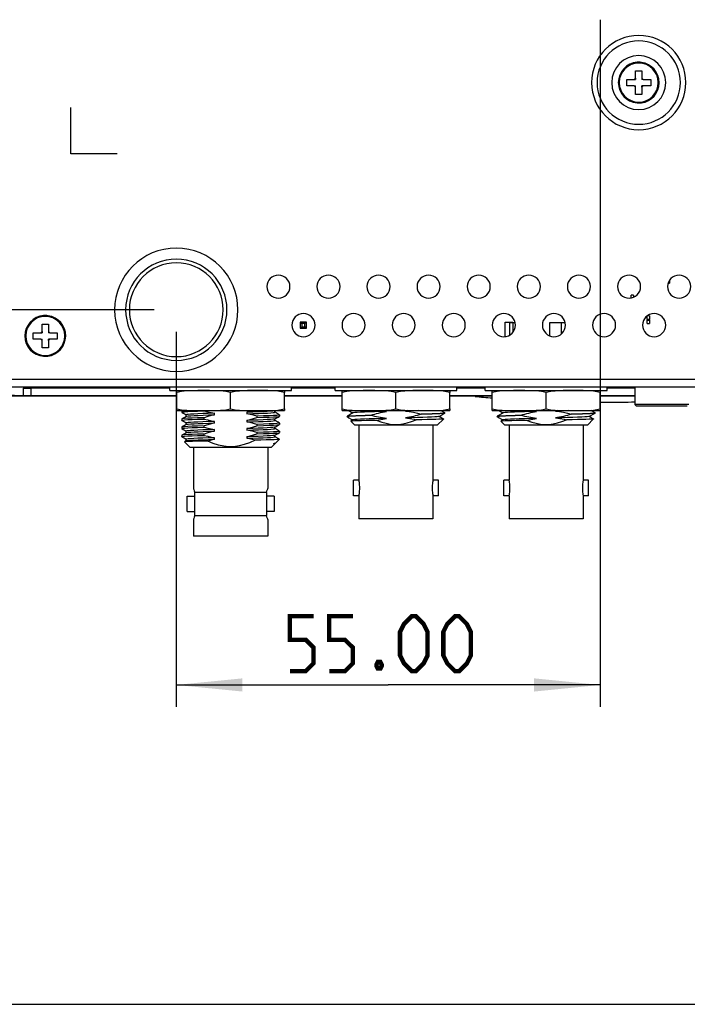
# Model space of a CAD drawing. Extents: x 0 to 420, y 0 to 297.
# Tile 3 of 42: x 75 to 105, y 0 to 45. Entities that reach past the tile are written whole.
import ezdxf

# ---------------------------------------------------------------- set-up
doc = ezdxf.new("R2010")
doc.units = 0
doc.header["$LTSCALE"] = 23.1
doc.layers.get('0').update_dxf_attribs({"linetype": 'CONTINUOUS'})
doc.layers.add('02___PRT_ALL_AXES', color=7, linetype='CONTINUOUS')
doc.layers.add('03___PRT_ALL_CURVES', color=7, linetype='CONTINUOUS')
doc.dimstyles.get("Standard").update_dxf_attribs({"dimtxt": 2.5, "dimasz": 2.5, "dimexe": 1.25, "dimexo": 0.625, "dimtad": 1, "dimcen": 2.5, "dimazin": 3, "dimtfac": 1, "dimtmove": 0, "dimatfit": 3})

# ---------------------------------------------------------------- blocks, each defined once
blk = doc.blocks.new('_FILLED')
at = {"color": 0, "linetype": 'BYBLOCK'}
blk.add_solid([(0, 0), (-1, 0.1), (-1, -0.1)], dxfattribs=at)
blk = doc.blocks.new('*D7')
at = {"color": 2, "linetype": 'CONTINUOUS'}
for p, q in [((80.94, 70.77), (54.68, 70.77)), ((55.68, 70.77), (55.68, 51.17)), ((55.68, 31.57), (55.68, 51.17)), ((80.94, 31.57), (54.68, 31.57))]:
    blk.add_line(p, q, dxfattribs=at)
at = {"color": 2, "linetype": 'CONTINUOUS', "xscale": 3, "yscale": 3, "zscale": 3}
for p, rotation in [((55.68, 70.77), 90), ((55.68, 31.57), 270)]:
    blk.add_blockref('_FILLED', p, dxfattribs=dict(at, rotation=rotation))
blk = doc.blocks.new('*D8')
at = {"color": 2, "linetype": 'CONTINUOUS'}
for p, q in [((101.19, 44.745), (101.19, 13.516)), ((81.94, 30.57), (81.94, 13.516)), ((81.94, 14.516), (91.565, 14.516)), ((101.19, 14.516), (91.565, 14.516))]:
    blk.add_line(p, q, dxfattribs=at)
at = {"color": 2, "linetype": 'CONTINUOUS', "xscale": 3, "yscale": 3, "zscale": 3, "rotation": 180}
blk.add_blockref('_FILLED', (81.94, 14.516), dxfattribs=at)
at = {"color": 2, "linetype": 'CONTINUOUS', "xscale": 3, "yscale": 3, "zscale": 3}
blk.add_blockref('_FILLED', (101.19, 14.516), dxfattribs=at)
blk = doc.blocks.new('*D9')
at = {"color": 2, "linetype": 'CONTINUOUS'}
for p, q in [((63.933, 38.657), (63.933, 56.373)), ((100.19, 45.745), (62.933, 45.745)), ((63.933, 45.745), (63.933, 38.657)), ((63.933, 31.57), (63.933, 38.657)), ((80.94, 31.57), (62.933, 31.57))]:
    blk.add_line(p, q, dxfattribs=at)
at = {"color": 2, "linetype": 'CONTINUOUS', "xscale": 3, "yscale": 3, "zscale": 3}
for p, rotation in [((63.933, 45.745), 90), ((63.933, 31.57), 270)]:
    blk.add_blockref('_FILLED', p, dxfattribs=dict(at, rotation=rotation))
blk = doc.blocks.new('*D10')
at = {"color": 2, "linetype": 'CONTINUOUS'}
for p, q in [((138.782, 50.645), (138.782, 54.645)), ((138.782, 54.645), (138.782, 48.195)), ((102.19, 50.645), (139.782, 50.645)), ((138.782, 36.6), (138.782, 48.195)), ((102.19, 45.745), (139.782, 45.745)), ((138.782, 45.745), (138.782, 36.6))]:
    blk.add_line(p, q, dxfattribs=at)
at = {"color": 2, "linetype": 'CONTINUOUS', "xscale": 3, "yscale": 3, "zscale": 3}
for p, rotation in [((138.782, 50.645), 270), ((138.782, 45.745), 90)]:
    blk.add_blockref('_FILLED', p, dxfattribs=dict(at, rotation=rotation))

msp = doc.modelspace()

# ---------------------------------------------------------------- linework, layer by layer
at = {"color": 7, "linetype": 'CONTINUOUS'}
for p, q in [((102.8, 42.437), (102.94, 42.437)), ((102.8, 42.101), (102.8, 42.437)), ((102.8, 42.101), (102.8, 42.035)), ((102.94, 42.437), (103.08, 42.437)), ((103.08, 42.437), (103.08, 42.101)), ((103.08, 42.101), (103.08, 42.035)), ((102.397, 42.035), (102.733, 42.035)), ((102.397, 41.755), (102.397, 42.035)), ((102.733, 41.755), (102.397, 41.755)), ((102.733, 42.035), (102.8, 42.035)), ((102.733, 41.755), (102.8, 41.755)), ((102.8, 41.688), (102.8, 41.755)), ((102.8, 41.352), (102.8, 41.688)), ((103.147, 42.035), (103.08, 42.035)), ((103.08, 41.688), (103.08, 41.755)), ((103.147, 41.755), (103.08, 41.755)), ((103.08, 41.688), (103.08, 41.352)), ((103.147, 42.035), (103.482, 42.035)), ((103.482, 41.755), (103.147, 41.755)), ((103.482, 42.035), (103.482, 41.755)), ((102.94, 41.352), (102.8, 41.352)), ((103.08, 41.352), (102.94, 41.352)), ((104.277, 32.777), (104.334, 32.777)), ((104.334, 32.882), (104.334, 32.777)), ((102.707, 32.235), (102.602, 32.235)), ((75.85, 30.922), (75.99, 30.922)), ((75.85, 30.586), (75.85, 30.922)), ((75.99, 30.922), (76.13, 30.922)), ((76.13, 30.922), (76.13, 30.586)), ((87.569, 31.01), (87.569, 30.73)), ((87.849, 31.01), (87.569, 31.01)), ((87.569, 31.01), (87.639, 30.94)), ((87.779, 30.94), (87.639, 30.94)), ((87.639, 30.94), (87.639, 30.8)), ((87.849, 31.01), (87.779, 30.94)), ((87.779, 30.8), (87.779, 30.94)), ((87.849, 30.73), (87.849, 31.01)), ((97.079, 30.992), (97.318, 30.992)), ((97.079, 30.416), (97.079, 30.992)), ((98.908, 30.992), (99.426, 30.992)), ((98.908, 30.385), (98.908, 30.992)), ((99.426, 30.992), (99.593, 30.992)), ((99.426, 30.477), (99.426, 30.992)), ((103.319, 31.132), (103.319, 31.097)), ((103.424, 31.132), (103.319, 31.132)), ((103.319, 31.097), (103.424, 31.097)), ((103.319, 30.94), (103.424, 30.94)), ((103.424, 31.29), (103.336, 31.29)), ((103.424, 31.097), (103.424, 31.132)), ((75.447, 30.52), (75.783, 30.52)), ((75.447, 30.24), (75.447, 30.52)), ((75.783, 30.52), (75.85, 30.52)), ((75.85, 30.586), (75.85, 30.52)), ((76.13, 30.586), (76.13, 30.52)), ((76.197, 30.52), (76.13, 30.52)), ((76.197, 30.52), (76.532, 30.52)), ((76.532, 30.52), (76.532, 30.24)), ((87.569, 30.73), (87.639, 30.8)), ((87.569, 30.73), (87.849, 30.73)), ((87.639, 30.8), (87.779, 30.8)), ((87.849, 30.73), (87.779, 30.8)), ((75.783, 30.24), (75.447, 30.24)), ((75.783, 30.24), (75.85, 30.24)), ((75.85, 30.173), (75.85, 30.24)), ((75.85, 29.837), (75.85, 30.173)), ((76.13, 30.173), (76.13, 30.24)), ((76.197, 30.24), (76.13, 30.24)), ((76.13, 30.173), (76.13, 29.837)), ((76.532, 30.24), (76.197, 30.24)), ((75.99, 29.837), (75.85, 29.837)), ((76.13, 29.837), (75.99, 29.837)), ((73.799, 28.42), (128.58, 28.42)), ((73.799, 28.07), (128.58, 28.07)), ((74.983, 28), (75.095, 28)), ((74.983, 28), (74.983, 27.654)), ((75.022, 28), (75.022, 28.07)), ((75.095, 28), (75.332, 28)), ((75.196, 28), (75.196, 28.07)), ((77.705, 28), (75.332, 28)), ((75.332, 28), (75.332, 27.653)), ((78.055, 28), (77.705, 28)), ((78.107, 28), (78.055, 28)), ((78.282, 28), (78.107, 28)), ((79.035, 28), (78.282, 28)), ((79.384, 28), (79.035, 28)), ((79.7, 28), (79.384, 28)), ((80.05, 28), (79.7, 28)), ((81.03, 28), (80.05, 28)), ((81.379, 28), (81.03, 28)), ((81.642, 28), (81.379, 28)), ((81.957, 27.808), (81.957, 27.895)), ((81.957, 27.071), (81.957, 27.808)), ((84.407, 27.071), (84.407, 27.808)), ((86.857, 27.895), (86.857, 27.808)), ((86.857, 27.071), (86.857, 27.808)), ((89.465, 27.808), (89.465, 27.895)), ((89.465, 27.071), (89.465, 27.808)), ((91.915, 27.071), (91.915, 27.808)), ((94.365, 27.895), (94.365, 27.808)), ((94.365, 27.071), (94.365, 27.808)), ((96.286, 27.808), (96.286, 27.895)), ((96.286, 27.071), (96.286, 27.808)), ((98.736, 27.071), (98.736, 27.808)), ((101.186, 27.895), (101.186, 27.808)), ((101.186, 27.071), (101.186, 27.808)), ((74.983, 27.654), (73.692, 27.705)), ((75.004, 27.65), (81.957, 27.65)), ((81.957, 27.653), (75.332, 27.653)), ((86.857, 27.65), (89.465, 27.65)), ((94.365, 27.65), (96.286, 27.65)), ((101.186, 27.65), (102.765, 27.65)), ((81.957, 26.985), (81.957, 27.071)), ((81.957, 26.985), (82.187, 26.985)), ((82.179, 26.985), (82.187, 26.985)), ((82.187, 26.979), (82.185, 26.976)), ((82.185, 26.976), (82.185, 26.916)), ((82.187, 26.913), (82.185, 26.916)), ((82.185, 26.916), (82.186, 26.916)), ((82.187, 26.985), (82.307, 26.985)), ((82.187, 26.985), (82.307, 26.985)), ((82.197, 26.985), (82.187, 26.979)), ((82.21, 26.985), (82.187, 26.979)), ((82.307, 26.985), (83.182, 26.985)), ((83.182, 26.985), (85.632, 26.985)), ((83.21, 26.975), (83.21, 26.985)), ((83.667, 26.796), (83.667, 26.866)), ((85.148, 26.91), (85.148, 26.84)), ((85.632, 26.985), (86.418, 26.985)), ((86.418, 26.985), (86.421, 26.985)), ((86.418, 26.985), (86.421, 26.985)), ((86.418, 26.978), (86.421, 26.979)), ((86.421, 26.985), (86.507, 26.985)), ((86.421, 26.979), (86.43, 26.985)), ((86.421, 26.911), (86.421, 26.978)), ((86.507, 26.985), (86.857, 26.985)), ((86.857, 27.071), (86.857, 26.985)), ((89.465, 26.985), (89.465, 27.071)), ((89.465, 26.985), (89.815, 26.985)), ((89.815, 26.985), (90.69, 26.985)), ((89.961, 26.88), (89.957, 26.878)), ((90.69, 26.985), (93.14, 26.985)), ((92.439, 26.985), (92.347, 26.968)), ((93.14, 26.985), (94.015, 26.985)), ((94.002, 26.962), (93.962, 26.985)), ((94.015, 26.985), (94.365, 26.985)), ((94.113, 26.875), (94.132, 26.881)), ((94.132, 26.881), (94.135, 26.882)), ((94.135, 26.882), (94.137, 26.882)), ((94.137, 26.882), (94.136, 26.884)), ((94.137, 26.873), (94.136, 26.871)), ((94.365, 27.071), (94.365, 26.985)), ((96.286, 26.985), (96.286, 27.071)), ((96.286, 26.985), (96.636, 26.985)), ((96.636, 26.985), (97.511, 26.985)), ((96.782, 26.88), (96.779, 26.878)), ((97.511, 26.985), (99.961, 26.985)), ((99.257, 26.985), (99.165, 26.968)), ((99.961, 26.985), (100.836, 26.985)), ((100.823, 26.962), (100.784, 26.985)), ((100.836, 26.985), (101.186, 26.985)), ((100.934, 26.875), (100.954, 26.881)), ((100.954, 26.881), (100.956, 26.882)), ((100.956, 26.882), (100.959, 26.882)), ((100.959, 26.882), (100.957, 26.884)), ((100.959, 26.873), (100.957, 26.871)), ((101.186, 27.071), (101.186, 26.985)), ((102.765, 27.265), (102.835, 27.195)), ((103.307, 27.195), (102.835, 27.195)), ((102.835, 27.195), (102.835, 27.195)), ((104.672, 27.195), (103.307, 27.195)), ((105.145, 27.195), (104.672, 27.195)), ((105.145, 27.195), (105.145, 27.195)), ((82.187, 26.608), (82.185, 26.605)), ((82.185, 26.605), (82.185, 26.545)), ((82.187, 26.542), (82.185, 26.545)), ((82.185, 26.545), (82.186, 26.545)), ((82.394, 26.729), (82.394, 26.795)), ((82.394, 26.725), (82.394, 26.729)), ((82.396, 26.729), (82.394, 26.727)), ((82.394, 26.358), (82.394, 26.424)), ((83.21, 26.604), (83.21, 26.664)), ((83.667, 26.425), (83.667, 26.495)), ((85.148, 26.539), (85.148, 26.469)), ((85.604, 26.731), (85.604, 26.671)), ((86.418, 26.607), (86.421, 26.608)), ((86.421, 26.54), (86.421, 26.607)), ((86.627, 26.793), (86.63, 26.79)), ((86.627, 26.727), (86.63, 26.73)), ((86.627, 26.422), (86.63, 26.419)), ((86.63, 26.79), (86.628, 26.79)), ((86.63, 26.419), (86.628, 26.419)), ((86.63, 26.79), (86.63, 26.73)), ((86.63, 26.419), (86.63, 26.359)), ((89.692, 26.724), (89.693, 26.724)), ((89.694, 26.716), (89.692, 26.714)), ((89.692, 26.714), (89.694, 26.712)), ((89.693, 26.724), (89.694, 26.726)), ((89.696, 26.716), (89.694, 26.716)), ((89.862, 26.505), (89.861, 26.504)), ((90.042, 26.323), (89.861, 26.504)), ((90.042, 26.323), (89.861, 26.504)), ((89.961, 26.562), (89.957, 26.56)), ((90.774, 26.776), (90.774, 26.766)), ((93.055, 26.83), (93.055, 26.821)), ((93.787, 26.323), (94.069, 26.604)), ((93.787, 26.323), (94.069, 26.604)), ((93.869, 26.717), (93.872, 26.719)), ((94.068, 26.606), (94.069, 26.604)), ((94.069, 26.604), (94.068, 26.604)), ((96.514, 26.724), (96.516, 26.726)), ((96.514, 26.714), (96.516, 26.712)), ((96.517, 26.717), (96.515, 26.716)), ((96.683, 26.505), (96.683, 26.504)), ((96.864, 26.323), (96.683, 26.504)), ((96.782, 26.562), (96.779, 26.56)), ((97.592, 26.776), (97.592, 26.766)), ((99.874, 26.83), (99.874, 26.821)), ((100.609, 26.323), (100.89, 26.605)), ((100.69, 26.717), (100.694, 26.719)), ((100.89, 26.606), (100.89, 26.605)), ((100.89, 26.605), (100.89, 26.604)), ((100.89, 26.604), (100.89, 26.604)), ((82.187, 26.237), (82.185, 26.234)), ((82.185, 26.234), (82.185, 26.174)), ((82.187, 26.171), (82.185, 26.174)), ((82.185, 26.174), (82.186, 26.174)), ((82.394, 26.354), (82.394, 26.358)), ((82.396, 26.358), (82.394, 26.356)), ((82.394, 25.987), (82.394, 26.053)), ((82.394, 25.983), (82.394, 25.987)), ((82.396, 25.987), (82.394, 25.985)), ((83.21, 26.233), (83.21, 26.293)), ((83.667, 26.054), (83.667, 26.124)), ((85.148, 26.168), (85.148, 26.098)), ((85.604, 26.36), (85.604, 26.3)), ((85.604, 25.989), (85.604, 25.929)), ((86.418, 26.236), (86.421, 26.237)), ((86.421, 26.169), (86.421, 26.236)), ((86.627, 26.356), (86.63, 26.359)), ((86.627, 26.051), (86.63, 26.048)), ((86.627, 25.985), (86.63, 25.988)), ((86.63, 26.048), (86.628, 26.048)), ((86.63, 26.048), (86.63, 25.988)), ((90.227, 26.323), (90.042, 26.323)), ((90.235, 26.323), (90.227, 26.323)), ((91.39, 26.323), (90.235, 26.323)), ((92.44, 26.323), (91.39, 26.323)), ((93.595, 26.323), (92.44, 26.323)), ((93.602, 26.323), (93.595, 26.323)), ((93.787, 26.323), (93.602, 26.323)), ((97.047, 26.323), (96.864, 26.323)), ((96.864, 26.323), (96.864, 26.323)), ((97.056, 26.323), (97.047, 26.323)), ((97.266, 26.323), (97.056, 26.323)), ((98.211, 26.323), (97.266, 26.323)), ((98.561, 26.323), (98.211, 26.323)), ((99.261, 26.323), (98.561, 26.323)), ((100.206, 26.323), (99.261, 26.323)), ((100.416, 26.323), (100.206, 26.323)), ((100.422, 26.323), (100.416, 26.323)), ((100.609, 26.323), (100.422, 26.323)), ((100.609, 26.323), (100.609, 26.323)), ((82.187, 25.866), (82.185, 25.863)), ((82.185, 25.863), (82.185, 25.803)), ((82.187, 25.8), (82.185, 25.803)), ((82.185, 25.803), (82.186, 25.803)), ((82.311, 25.566), (82.31, 25.564)), ((82.57, 25.305), (82.31, 25.564)), ((82.57, 25.305), (82.31, 25.564)), ((82.394, 25.616), (82.394, 25.682)), ((82.394, 25.612), (82.394, 25.616)), ((82.396, 25.616), (82.394, 25.614)), ((83.21, 25.862), (83.21, 25.922)), ((83.667, 25.683), (83.667, 25.753)), ((85.148, 25.797), (85.148, 25.727)), ((86.418, 25.865), (86.421, 25.866)), ((86.421, 25.798), (86.421, 25.865)), ((86.421, 25.495), (86.449, 25.511)), ((86.448, 25.511), (86.459, 25.518)), ((86.459, 25.518), (86.622, 25.682)), ((86.459, 25.519), (86.622, 25.682)), ((86.621, 25.684), (86.622, 25.682)), ((86.622, 25.682), (86.622, 25.682)), ((86.622, 25.682), (86.622, 25.682)), ((82.719, 25.305), (82.57, 25.305)), ((86.096, 25.305), (82.719, 25.305)), ((82.719, 25.305), (82.719, 23.443)), ((82.719, 25.305), (82.719, 23.443)), ((86.245, 25.305), (86.096, 25.305)), ((86.096, 25.305), (86.096, 23.443)), ((86.096, 25.305), (86.096, 23.443)), ((86.245, 25.305), (86.421, 25.481)), ((86.245, 25.305), (86.421, 25.481)), ((86.421, 25.481), (86.413, 25.481)), ((86.418, 25.494), (86.421, 25.495)), ((86.421, 25.481), (86.421, 25.494)), ((82.719, 23.443), (82.723, 23.432)), ((86.092, 23.432), (86.096, 23.443)), ((86.096, 23.443), (86.096, 23.443)), ((82.433, 23.093), (82.783, 23.093)), ((82.433, 23.093), (82.783, 23.093)), ((82.433, 22.393), (82.433, 23.093)), ((82.783, 22.742), (82.783, 23.267)), ((86.031, 23.267), (86.031, 23.093)), ((86.381, 23.093), (86.031, 23.093)), ((86.031, 23.093), (86.031, 22.743)), ((86.381, 23.093), (86.031, 23.093)), ((86.381, 23.093), (86.381, 22.393)), ((82.433, 22.393), (82.783, 22.393)), ((82.433, 22.393), (82.783, 22.393)), ((82.783, 22.218), (82.783, 22.742)), ((86.031, 22.743), (86.031, 22.393)), ((86.031, 22.393), (86.031, 22.218)), ((86.381, 22.393), (86.031, 22.393)), ((86.381, 22.393), (86.031, 22.393)), ((82.719, 22.043), (82.719, 21.28)), ((82.719, 22.043), (82.719, 22.043)), ((82.719, 22.042), (82.719, 21.28)), ((86.096, 22.042), (86.092, 22.053)), ((86.092, 22.053), (86.092, 22.053)), ((86.096, 22.042), (86.096, 21.28)), ((82.778, 21.28), (82.719, 21.28)), ((86.037, 21.28), (82.778, 21.28)), ((86.096, 21.28), (86.037, 21.28)), ((0, 0), (420, 0))]:
    msp.add_line(p, q, dxfattribs=at)
at = {"color": 4, "linetype": 'CONTINUOUS'}
for p, q in [((77.155, 38.657), (77.155, 40.757)), ((79.255, 38.657), (77.155, 38.657))]:
    msp.add_line(p, q, dxfattribs=at)
at = {"color": 7, "linetype": 'CONTINUOUS'}
for points in [[(102.601, 32.107), (102.601, 32.118), (102.601, 32.156), (102.601, 32.188), (102.601, 32.213), (102.602, 32.229), (102.602, 32.235)], [(102.707, 32.235), (102.707, 32.229), (102.706, 32.213), (102.706, 32.188), (102.706, 32.156), (102.706, 32.145)], [(103.319, 31.132), (103.319, 31.173), (103.319, 31.211), (103.319, 31.243), (103.319, 31.268), (103.319, 31.275)], [(103.319, 30.94), (103.319, 30.945), (103.319, 30.961), (103.319, 30.986), (103.319, 31.018), (103.319, 31.056), (103.319, 31.097)], [(103.424, 31.29), (103.424, 31.284), (103.424, 31.268), (103.424, 31.243), (103.424, 31.211), (103.424, 31.173), (103.424, 31.132)], [(103.424, 31.097), (103.424, 31.056), (103.424, 31.018), (103.424, 30.986), (103.424, 30.961), (103.424, 30.945), (103.424, 30.94)], [(83.182, 27.895), (82.919, 27.894), (82.661, 27.891), (82.412, 27.88), (82.176, 27.855), (81.957, 27.808)], [(84.407, 27.808), (84.188, 27.855), (83.952, 27.88), (83.704, 27.891), (83.445, 27.894), (83.182, 27.895)], [(85.632, 27.895), (85.487, 27.894), (85.338, 27.894), (85.178, 27.893), (85.005, 27.888), (84.814, 27.877), (84.612, 27.852), (84.407, 27.808)], [(86.857, 27.808), (86.706, 27.843), (86.554, 27.866), (86.4, 27.881), (86.246, 27.889), (86.093, 27.893), (85.939, 27.894), (85.786, 27.894), (85.632, 27.895)], [(90.69, 27.895), (90.427, 27.894), (90.168, 27.891), (89.92, 27.88), (89.684, 27.855), (89.465, 27.808)], [(91.915, 27.808), (91.696, 27.855), (91.46, 27.88), (91.211, 27.891), (90.953, 27.894), (90.69, 27.895)], [(93.14, 27.895), (92.995, 27.894), (92.845, 27.894), (92.686, 27.893), (92.512, 27.888), (92.321, 27.877), (92.119, 27.852), (91.915, 27.808)], [(94.365, 27.808), (94.214, 27.843), (94.061, 27.866), (93.907, 27.881), (93.754, 27.889), (93.6, 27.893), (93.447, 27.894), (93.293, 27.894), (93.14, 27.895)], [(97.511, 27.895), (97.248, 27.894), (96.99, 27.891), (96.741, 27.88), (96.505, 27.855), (96.286, 27.808)], [(98.736, 27.808), (98.517, 27.855), (98.281, 27.88), (98.033, 27.891), (97.774, 27.894), (97.511, 27.895)], [(99.961, 27.895), (99.816, 27.894), (99.667, 27.894), (99.507, 27.893), (99.334, 27.888), (99.143, 27.877), (98.941, 27.852), (98.736, 27.808)], [(101.186, 27.808), (101.035, 27.843), (100.883, 27.866), (100.729, 27.881), (100.575, 27.889), (100.422, 27.893), (100.268, 27.894), (100.115, 27.894), (99.961, 27.895)], [(74.481, 27.651), (74.499, 27.651), (74.533, 27.651), (74.584, 27.65), (74.649, 27.65), (74.727, 27.65), (74.814, 27.65), (74.907, 27.65), (75.004, 27.65)], [(75.332, 27.653), (75.205, 27.653), (75.095, 27.653), (75.018, 27.653), (74.983, 27.654)], [(81.957, 27.071), (82.176, 27.024), (82.412, 26.999), (82.661, 26.988), (82.919, 26.985), (83.182, 26.985)], [(81.957, 26.985), (81.982, 26.985), (82.057, 26.985), (82.179, 26.985)], [(82.186, 26.916), (82.217, 26.926), (82.311, 26.937), (82.459, 26.946), (82.657, 26.955), (82.91, 26.965), (83.21, 26.975)], [(82.187, 26.913), (82.255, 26.874), (82.337, 26.826), (82.393, 26.794)], [(82.307, 26.985), (82.346, 26.985), (82.556, 26.985), (82.803, 26.985), (83.083, 26.985), (83.182, 26.985)], [(83.667, 26.866), (83.394, 26.857), (83.145, 26.848), (82.924, 26.839), (82.735, 26.83), (82.589, 26.822), (82.482, 26.813), (82.416, 26.805), (82.394, 26.795)], [(83.182, 26.985), (83.445, 26.985), (83.704, 26.988), (83.952, 26.999), (84.188, 27.024), (84.407, 27.071)], [(83.182, 26.985), (83.389, 26.985), (83.717, 26.985), (84.059, 26.985), (84.407, 26.985), (84.756, 26.985), (85.098, 26.985), (85.425, 26.985), (85.632, 26.985)], [(83.21, 26.975), (83.366, 26.933), (83.519, 26.896), (83.667, 26.866)], [(84.407, 27.071), (84.612, 27.027), (84.814, 27.002), (85.005, 26.991), (85.178, 26.986), (85.338, 26.985), (85.487, 26.985), (85.632, 26.985)], [(85.148, 26.91), (85.296, 26.948), (85.421, 26.985)], [(86.418, 26.978), (86.398, 26.972), (86.329, 26.962), (86.219, 26.954), (86.07, 26.946), (85.881, 26.937), (85.661, 26.928), (85.415, 26.919), (85.148, 26.91)], [(85.148, 26.84), (85.42, 26.849), (85.67, 26.859), (85.891, 26.868), (86.079, 26.876), (86.226, 26.884), (86.333, 26.893), (86.399, 26.902), (86.421, 26.911)], [(85.632, 26.985), (85.786, 26.985), (85.939, 26.985), (86.093, 26.986), (86.247, 26.99), (86.4, 26.998), (86.554, 27.013), (86.706, 27.036), (86.857, 27.071)], [(85.632, 26.985), (85.732, 26.985), (86.012, 26.985), (86.259, 26.985), (86.418, 26.985)], [(86.421, 26.985), (86.468, 26.985), (86.507, 26.985)], [(86.627, 26.793), (86.562, 26.831), (86.479, 26.879), (86.422, 26.912)], [(86.507, 26.985), (86.636, 26.985), (86.758, 26.985), (86.832, 26.985), (86.857, 26.985)], [(89.465, 27.071), (89.684, 27.024), (89.92, 26.999), (90.168, 26.988), (90.427, 26.985), (90.69, 26.985)], [(89.465, 26.985), (89.49, 26.985), (89.564, 26.985), (89.686, 26.985), (89.815, 26.985)], [(89.957, 26.878), (89.883, 26.835), (89.783, 26.777), (89.694, 26.726)], [(89.772, 26.985), (89.781, 26.979), (89.882, 26.921), (89.957, 26.878)], [(89.815, 26.985), (89.854, 26.985), (90.063, 26.985), (90.31, 26.985), (90.59, 26.985), (90.69, 26.985)], [(91.483, 26.946), (91.203, 26.938), (90.939, 26.931), (90.697, 26.923), (90.482, 26.915), (90.3, 26.908), (90.153, 26.9), (90.046, 26.893), (89.981, 26.885), (89.961, 26.88)], [(90.69, 26.985), (90.953, 26.985), (91.211, 26.988), (91.46, 26.999), (91.696, 27.024), (91.915, 27.071)], [(90.69, 26.985), (90.897, 26.985), (91.225, 26.985), (91.566, 26.985), (91.915, 26.985), (92.263, 26.985), (92.605, 26.985), (92.933, 26.985), (93.14, 26.985)], [(90.774, 26.776), (90.861, 26.803), (90.949, 26.828), (91.037, 26.852), (91.125, 26.874), (91.214, 26.895), (91.303, 26.914), (91.393, 26.931), (91.483, 26.946)], [(91.483, 26.946), (91.393, 26.956), (91.304, 26.969), (91.214, 26.983), (91.208, 26.985)], [(91.915, 27.071), (92.119, 27.027), (92.321, 27.002), (92.512, 26.991), (92.686, 26.986), (92.845, 26.985), (92.995, 26.985), (93.14, 26.985)], [(92.926, 26.985), (92.89, 26.983), (92.626, 26.976), (92.347, 26.968)], [(92.347, 26.968), (92.521, 26.946), (92.705, 26.914), (92.887, 26.874), (93.055, 26.83)], [(93.055, 26.83), (93.323, 26.838), (93.56, 26.845), (93.762, 26.853), (93.924, 26.86), (94.041, 26.867), (94.113, 26.875)], [(94.136, 26.871), (94.113, 26.865), (94.041, 26.858), (93.923, 26.851), (93.762, 26.843), (93.56, 26.836), (93.323, 26.828), (93.055, 26.821)], [(93.14, 26.985), (93.293, 26.985), (93.447, 26.985), (93.601, 26.986), (93.754, 26.99), (93.908, 26.998), (94.061, 27.013), (94.214, 27.036), (94.365, 27.071)], [(93.14, 26.985), (93.239, 26.985), (93.519, 26.985), (93.766, 26.985), (93.976, 26.985), (94.015, 26.985)], [(93.872, 26.719), (93.948, 26.762), (94.048, 26.82), (94.136, 26.871)], [(94.136, 26.884), (94.047, 26.936), (94.002, 26.962)], [(94.015, 26.985), (94.143, 26.985), (94.266, 26.985), (94.34, 26.985), (94.365, 26.985)], [(96.286, 27.071), (96.505, 27.024), (96.741, 26.999), (96.99, 26.988), (97.248, 26.985), (97.511, 26.985)], [(96.286, 26.985), (96.311, 26.985), (96.386, 26.985), (96.508, 26.985), (96.636, 26.985)], [(96.779, 26.878), (96.705, 26.835), (96.604, 26.777), (96.516, 26.726)], [(96.594, 26.985), (96.603, 26.979), (96.703, 26.921), (96.779, 26.878)], [(96.636, 26.985), (96.675, 26.985), (96.885, 26.985), (97.132, 26.985), (97.412, 26.985), (97.511, 26.985)], [(98.301, 26.946), (98.022, 26.938), (97.758, 26.931), (97.516, 26.923), (97.302, 26.915), (97.119, 26.908), (96.973, 26.9), (96.867, 26.893), (96.802, 26.885), (96.782, 26.88)], [(97.511, 26.985), (97.774, 26.985), (98.033, 26.988), (98.281, 26.999), (98.517, 27.024), (98.736, 27.071)], [(97.511, 26.985), (97.719, 26.985), (98.046, 26.985), (98.388, 26.985), (98.736, 26.985), (99.085, 26.985), (99.427, 26.985), (99.754, 26.985), (99.961, 26.985)], [(97.592, 26.776), (97.68, 26.803), (97.767, 26.828), (97.855, 26.852), (97.944, 26.874), (98.033, 26.895), (98.122, 26.914), (98.211, 26.931), (98.301, 26.946)], [(98.301, 26.946), (98.211, 26.956), (98.122, 26.969), (98.033, 26.983), (98.026, 26.985)], [(98.736, 27.071), (98.941, 27.027), (99.143, 27.002), (99.334, 26.991), (99.507, 26.986), (99.667, 26.985), (99.816, 26.985), (99.961, 26.985)], [(99.745, 26.985), (99.709, 26.983), (99.445, 26.976), (99.165, 26.968)], [(99.165, 26.968), (99.34, 26.946), (99.524, 26.914), (99.705, 26.874), (99.874, 26.83)], [(99.874, 26.83), (100.142, 26.838), (100.379, 26.845), (100.581, 26.853), (100.743, 26.86), (100.862, 26.867), (100.934, 26.875)], [(100.957, 26.871), (100.934, 26.865), (100.862, 26.858), (100.743, 26.851), (100.581, 26.843), (100.379, 26.836), (100.142, 26.828), (99.874, 26.821)], [(99.961, 26.985), (100.115, 26.985), (100.268, 26.985), (100.422, 26.986), (100.576, 26.99), (100.729, 26.998), (100.883, 27.013), (101.035, 27.036), (101.186, 27.071)], [(99.961, 26.985), (100.061, 26.985), (100.341, 26.985), (100.588, 26.985), (100.797, 26.985), (100.836, 26.985)], [(100.694, 26.719), (100.769, 26.762), (100.87, 26.821), (100.957, 26.871)], [(100.957, 26.884), (100.868, 26.936), (100.823, 26.962)], [(100.836, 26.985), (100.965, 26.985), (101.087, 26.985), (101.161, 26.985), (101.186, 26.985)], [(105.215, 27.265), (105.194, 27.265), (105.131, 27.265), (105.03, 27.265), (104.894, 27.265), (104.726, 27.265), (104.534, 27.265), (104.323, 27.265), (104.101, 27.265), (103.875, 27.265), (103.653, 27.265), (103.442, 27.265), (103.25, 27.265), (103.083, 27.265), (102.947, 27.265), (102.847, 27.265), (102.785, 27.265), (102.765, 27.265)], [(82.186, 26.545), (82.217, 26.555), (82.311, 26.566), (82.459, 26.575), (82.657, 26.584), (82.91, 26.594), (83.21, 26.604)], [(82.394, 26.727), (82.335, 26.693), (82.253, 26.646), (82.187, 26.608)], [(83.21, 26.664), (82.91, 26.653), (82.657, 26.644), (82.459, 26.635), (82.311, 26.625), (82.217, 26.615), (82.187, 26.608)], [(82.187, 26.542), (82.255, 26.503), (82.337, 26.455), (82.393, 26.423)], [(83.667, 26.495), (83.394, 26.486), (83.145, 26.477), (82.924, 26.468), (82.735, 26.459), (82.589, 26.451), (82.482, 26.442), (82.416, 26.434), (82.394, 26.424)], [(82.396, 26.729), (82.417, 26.735), (82.485, 26.744), (82.595, 26.752), (82.744, 26.76), (82.934, 26.769), (83.153, 26.778), (83.4, 26.787), (83.667, 26.796)], [(82.396, 26.358), (82.417, 26.364), (82.485, 26.373), (82.595, 26.381), (82.744, 26.389), (82.934, 26.398), (83.153, 26.407), (83.4, 26.416), (83.667, 26.425)], [(83.667, 26.796), (83.518, 26.758), (83.366, 26.714), (83.21, 26.664)], [(83.21, 26.604), (83.366, 26.562), (83.519, 26.525), (83.667, 26.495)], [(83.667, 26.425), (83.518, 26.387), (83.366, 26.343), (83.21, 26.293)], [(85.604, 26.731), (85.448, 26.774), (85.296, 26.81), (85.148, 26.84)], [(85.148, 26.539), (85.296, 26.577), (85.449, 26.622), (85.604, 26.671)], [(86.418, 26.607), (86.398, 26.601), (86.329, 26.591), (86.219, 26.583), (86.07, 26.575), (85.881, 26.566), (85.661, 26.557), (85.415, 26.548), (85.148, 26.539)], [(85.148, 26.469), (85.42, 26.478), (85.67, 26.488), (85.891, 26.497), (86.079, 26.505), (86.226, 26.513), (86.333, 26.522), (86.399, 26.531), (86.421, 26.54)], [(85.604, 26.36), (85.448, 26.403), (85.296, 26.439), (85.148, 26.469)], [(86.628, 26.79), (86.598, 26.78), (86.504, 26.77), (86.356, 26.761), (86.157, 26.752), (85.905, 26.742), (85.604, 26.731)], [(85.604, 26.671), (85.905, 26.682), (86.157, 26.692), (86.356, 26.701), (86.504, 26.71), (86.598, 26.72), (86.627, 26.727)], [(86.628, 26.419), (86.598, 26.409), (86.504, 26.399), (86.356, 26.39), (86.157, 26.381), (85.905, 26.371), (85.604, 26.36)], [(86.421, 26.608), (86.477, 26.641), (86.56, 26.689), (86.627, 26.727)], [(86.627, 26.422), (86.562, 26.46), (86.479, 26.508), (86.422, 26.541)], [(89.694, 26.726), (89.721, 26.732), (89.795, 26.739), (89.914, 26.746), (90.076, 26.754), (90.276, 26.761), (90.51, 26.768), (90.774, 26.776)], [(89.694, 26.712), (89.781, 26.662), (89.882, 26.604), (89.957, 26.56)], [(90.774, 26.766), (90.516, 26.759), (90.285, 26.752), (90.088, 26.745), (89.927, 26.738), (89.806, 26.73), (89.728, 26.723), (89.696, 26.716)], [(89.957, 26.56), (89.883, 26.517), (89.862, 26.505)], [(91.06, 26.541), (90.798, 26.536), (90.561, 26.531), (90.352, 26.527), (90.177, 26.522), (90.037, 26.518), (89.937, 26.513), (89.878, 26.508), (89.862, 26.505)], [(91.483, 26.628), (91.203, 26.621), (90.939, 26.613), (90.697, 26.606), (90.482, 26.598), (90.3, 26.59), (90.153, 26.583), (90.046, 26.575), (89.981, 26.568), (89.961, 26.562)], [(91.483, 26.628), (91.393, 26.639), (91.304, 26.651), (91.214, 26.666), (91.126, 26.682), (91.037, 26.701), (90.949, 26.721), (90.862, 26.743), (90.774, 26.766)], [(91.06, 26.541), (91.144, 26.561), (91.228, 26.581), (91.313, 26.598), (91.398, 26.614), (91.483, 26.628)], [(91.06, 26.541), (91.267, 26.465), (91.465, 26.41), (91.658, 26.375), (91.849, 26.359), (92.04, 26.362), (92.231, 26.384), (92.425, 26.425), (92.625, 26.486), (92.835, 26.569)], [(93.055, 26.821), (92.968, 26.794), (92.88, 26.768), (92.792, 26.744), (92.704, 26.722), (92.615, 26.701), (92.526, 26.682), (92.437, 26.666), (92.347, 26.651)], [(93.869, 26.717), (93.849, 26.711), (93.783, 26.704), (93.676, 26.696), (93.53, 26.689), (93.347, 26.681), (93.132, 26.673), (92.89, 26.666), (92.626, 26.658), (92.347, 26.651)], [(92.347, 26.651), (92.445, 26.639), (92.543, 26.625), (92.641, 26.609), (92.739, 26.59), (92.835, 26.569)], [(94.068, 26.604), (94.043, 26.6), (93.976, 26.595), (93.869, 26.591), (93.724, 26.587), (93.545, 26.582), (93.334, 26.578), (93.096, 26.573), (92.835, 26.569)], [(94.068, 26.606), (94.047, 26.618), (93.946, 26.676), (93.872, 26.719)], [(96.515, 26.716), (96.515, 26.716), (96.514, 26.714)], [(96.516, 26.726), (96.542, 26.732), (96.616, 26.739), (96.734, 26.746), (96.895, 26.754), (97.095, 26.761), (97.329, 26.768), (97.592, 26.776)], [(96.516, 26.712), (96.603, 26.662), (96.703, 26.604), (96.779, 26.56)], [(97.592, 26.766), (97.334, 26.759), (97.104, 26.752), (96.907, 26.745), (96.747, 26.738), (96.627, 26.73), (96.549, 26.723), (96.517, 26.717)], [(96.779, 26.56), (96.705, 26.518), (96.683, 26.505)], [(97.879, 26.541), (97.617, 26.536), (97.38, 26.531), (97.172, 26.527), (96.996, 26.522), (96.857, 26.518), (96.758, 26.513), (96.699, 26.508), (96.683, 26.505)], [(98.301, 26.628), (98.022, 26.621), (97.758, 26.613), (97.516, 26.606), (97.302, 26.598), (97.119, 26.59), (96.973, 26.583), (96.867, 26.575), (96.802, 26.568), (96.782, 26.562)], [(98.301, 26.628), (98.211, 26.639), (98.122, 26.651), (98.033, 26.666), (97.944, 26.682), (97.856, 26.701), (97.768, 26.721), (97.68, 26.743), (97.592, 26.766)], [(97.879, 26.541), (97.962, 26.561), (98.047, 26.581), (98.131, 26.598), (98.216, 26.614), (98.301, 26.628)], [(97.879, 26.541), (98.085, 26.465), (98.283, 26.41), (98.476, 26.375), (98.667, 26.359), (98.858, 26.362), (99.049, 26.384), (99.244, 26.425), (99.444, 26.486), (99.654, 26.569)], [(99.874, 26.821), (99.786, 26.794), (99.699, 26.768), (99.611, 26.744), (99.522, 26.722), (99.434, 26.701), (99.344, 26.682), (99.255, 26.666), (99.165, 26.651)], [(100.69, 26.717), (100.67, 26.711), (100.604, 26.704), (100.496, 26.696), (100.349, 26.689), (100.166, 26.681), (99.951, 26.673), (99.709, 26.666), (99.445, 26.658), (99.165, 26.651)], [(99.165, 26.651), (99.263, 26.639), (99.362, 26.625), (99.459, 26.609), (99.557, 26.59), (99.654, 26.569)], [(100.89, 26.604), (100.864, 26.6), (100.797, 26.595), (100.689, 26.591), (100.544, 26.587), (100.364, 26.582), (100.153, 26.578), (99.914, 26.573), (99.654, 26.569)], [(100.89, 26.606), (100.868, 26.618), (100.768, 26.676), (100.694, 26.719)], [(82.186, 26.174), (82.217, 26.184), (82.311, 26.195), (82.459, 26.204), (82.657, 26.213), (82.91, 26.223), (83.21, 26.233)], [(82.394, 26.356), (82.335, 26.322), (82.253, 26.275), (82.187, 26.237)], [(83.21, 26.293), (82.91, 26.282), (82.657, 26.273), (82.459, 26.264), (82.311, 26.254), (82.217, 26.244), (82.187, 26.237)], [(82.187, 26.171), (82.255, 26.132), (82.337, 26.084), (82.393, 26.052)], [(82.394, 25.985), (82.335, 25.951), (82.253, 25.904), (82.187, 25.866)], [(83.667, 26.124), (83.394, 26.115), (83.145, 26.106), (82.924, 26.097), (82.735, 26.088), (82.589, 26.08), (82.482, 26.071), (82.416, 26.063), (82.394, 26.053)], [(82.396, 25.987), (82.417, 25.993), (82.485, 26.002), (82.595, 26.01), (82.744, 26.018), (82.934, 26.027), (83.153, 26.036), (83.4, 26.045), (83.667, 26.054)], [(83.21, 26.233), (83.366, 26.191), (83.519, 26.154), (83.667, 26.124)], [(83.667, 26.054), (83.518, 26.016), (83.366, 25.972), (83.21, 25.922)], [(85.148, 26.168), (85.296, 26.206), (85.449, 26.251), (85.604, 26.3)], [(86.418, 26.236), (86.398, 26.23), (86.329, 26.22), (86.219, 26.212), (86.07, 26.204), (85.881, 26.195), (85.661, 26.186), (85.415, 26.177), (85.148, 26.168)], [(85.148, 26.098), (85.42, 26.107), (85.67, 26.117), (85.891, 26.126), (86.079, 26.134), (86.226, 26.142), (86.333, 26.151), (86.399, 26.16), (86.421, 26.169)], [(85.604, 25.989), (85.448, 26.032), (85.296, 26.068), (85.148, 26.098)], [(85.604, 26.3), (85.905, 26.311), (86.157, 26.321), (86.356, 26.33), (86.504, 26.339), (86.598, 26.349), (86.627, 26.356)], [(86.628, 26.048), (86.598, 26.038), (86.504, 26.028), (86.356, 26.019), (86.157, 26.01), (85.905, 26), (85.604, 25.989)], [(85.604, 25.929), (85.905, 25.94), (86.157, 25.95), (86.356, 25.959), (86.504, 25.968), (86.598, 25.978), (86.627, 25.985)], [(86.421, 26.237), (86.477, 26.27), (86.56, 26.318), (86.627, 26.356)], [(86.421, 25.866), (86.477, 25.899), (86.56, 25.947), (86.627, 25.985)], [(86.627, 26.051), (86.562, 26.089), (86.479, 26.137), (86.422, 26.17)], [(82.186, 25.803), (82.217, 25.813), (82.311, 25.824), (82.459, 25.833), (82.657, 25.842), (82.91, 25.852), (83.21, 25.862)], [(83.21, 25.922), (82.91, 25.911), (82.657, 25.902), (82.459, 25.893), (82.311, 25.883), (82.217, 25.873), (82.187, 25.866)], [(82.187, 25.8), (82.255, 25.761), (82.337, 25.713), (82.393, 25.681)], [(82.394, 25.614), (82.362, 25.596), (82.311, 25.566)], [(83.377, 25.604), (83.108, 25.598), (82.871, 25.592), (82.67, 25.587), (82.511, 25.582), (82.396, 25.576), (82.329, 25.57), (82.311, 25.566)], [(83.667, 25.753), (83.394, 25.744), (83.145, 25.735), (82.924, 25.726), (82.735, 25.717), (82.589, 25.709), (82.482, 25.7), (82.416, 25.692), (82.394, 25.682)], [(82.396, 25.616), (82.417, 25.622), (82.485, 25.631), (82.595, 25.639), (82.744, 25.647), (82.934, 25.656), (83.153, 25.665), (83.4, 25.674), (83.667, 25.683)], [(83.21, 25.862), (83.366, 25.82), (83.519, 25.783), (83.667, 25.753)], [(83.667, 25.683), (83.57, 25.659), (83.473, 25.632), (83.377, 25.604)], [(85.516, 25.643), (85.267, 25.528), (85.025, 25.439), (84.788, 25.378), (84.556, 25.345), (84.326, 25.342), (84.094, 25.366), (83.859, 25.419), (83.621, 25.498), (83.377, 25.604)], [(85.148, 25.797), (85.296, 25.835), (85.449, 25.88), (85.604, 25.929)], [(86.418, 25.865), (86.398, 25.859), (86.329, 25.849), (86.219, 25.841), (86.07, 25.833), (85.881, 25.824), (85.661, 25.815), (85.415, 25.806), (85.148, 25.797)], [(85.148, 25.727), (85.42, 25.736), (85.67, 25.746), (85.891, 25.755), (86.079, 25.763), (86.226, 25.771), (86.333, 25.78), (86.399, 25.789), (86.421, 25.798)], [(85.516, 25.643), (85.39, 25.675), (85.268, 25.703), (85.148, 25.727)], [(86.622, 25.682), (86.592, 25.676), (86.514, 25.67), (86.391, 25.665), (86.226, 25.66), (86.021, 25.654), (85.783, 25.649), (85.516, 25.643)], [(86.35, 25.481), (86.402, 25.493), (86.438, 25.506), (86.448, 25.511)], [(86.621, 25.684), (86.562, 25.718), (86.479, 25.766), (86.422, 25.799)], [(86.418, 25.494), (86.413, 25.491), (86.39, 25.486), (86.35, 25.481)], [(86.413, 25.481), (86.389, 25.481), (86.35, 25.481)], [(82.723, 23.432), (82.723, 23.432), (82.736, 23.399), (82.757, 23.344), (82.783, 23.268)], [(86.031, 23.268), (86.057, 23.344), (86.078, 23.399), (86.092, 23.432)], [(86.092, 23.432), (86.092, 23.432), (86.092, 23.432)], [(86.031, 23.268), (85.928, 23.268), (85.779, 23.268), (85.59, 23.268), (85.366, 23.268), (85.113, 23.268), (84.839, 23.268), (84.553, 23.268), (84.262, 23.268), (83.975, 23.268), (83.702, 23.268), (83.449, 23.268), (83.225, 23.268), (83.035, 23.268), (82.887, 23.268), (82.783, 23.268)], [(82.723, 22.053), (82.723, 22.053), (82.719, 22.043)], [(82.783, 22.218), (82.757, 22.141), (82.736, 22.086), (82.723, 22.053)], [(82.783, 22.218), (82.887, 22.218), (83.035, 22.218), (83.225, 22.218), (83.449, 22.218), (83.702, 22.218), (83.975, 22.218), (84.262, 22.218), (84.553, 22.218), (84.839, 22.218), (85.113, 22.218), (85.366, 22.218), (85.59, 22.218), (85.779, 22.218), (85.928, 22.218), (86.031, 22.218)], [(86.092, 22.053), (86.092, 22.053), (86.078, 22.086), (86.058, 22.141), (86.031, 22.218)]]:
    msp.add_lwpolyline(points, dxfattribs=at)
at = {"color": 2, "linetype": 'CONTINUOUS', "const_width": 0.2}
for points in [[(87.1, 15.141), (87.815, 15.141), (88.172, 15.498), (88.172, 16.212), (87.815, 16.569), (87.1, 16.569), (87.1, 17.641), (88.172, 17.641)], [(88.886, 15.141), (89.6, 15.141), (89.958, 15.498), (89.958, 16.212), (89.6, 16.569), (88.886, 16.569), (88.886, 17.641), (89.958, 17.641)], [(92.1, 15.855), (92.1, 16.927), (92.279, 17.284), (92.636, 17.641), (92.815, 17.641), (93.172, 17.284), (93.35, 16.927), (93.35, 15.855), (93.172, 15.498), (92.815, 15.141), (92.636, 15.141), (92.279, 15.498), (92.1, 15.855)], [(94.065, 15.855), (94.065, 16.927), (94.243, 17.284), (94.6, 17.641), (94.779, 17.641), (95.136, 17.284), (95.315, 16.927), (95.315, 15.855), (95.136, 15.498), (94.779, 15.141), (94.6, 15.141), (94.243, 15.498), (94.065, 15.855)], [(91.208, 15.558), (91.267, 15.439), (91.267, 15.379), (91.208, 15.26), (91.089, 15.26), (91.029, 15.379), (91.029, 15.439), (91.089, 15.558), (91.208, 15.558)]]:
    msp.add_lwpolyline(points, dxfattribs=at)
at = {"color": 7, "linetype": 'CONTINUOUS'}
for centre, radius, start, end in [((102.94, 41.895), 2.14, 0, 180), ((102.94, 41.895), 1.892, 0, 180), ((102.94, 41.895), 1.225, 0, 180), ((102.94, 41.895), 0.927, 94.6879, 265.1862), ((102.94, 41.895), 0.927, 94.6557, 265.2249), ((102.94, 41.895), 0.889, 90, 270), ((102.94, 41.895), 0.927, 90, 94.6879), ((102.94, 41.895), 0.927, 90, 94.6557), ((102.94, 41.895), 0.927, 82.0634, 90), ((102.94, 41.895), 0.927, 82.0974, 90), ((102.94, 41.895), 0.889, 270, 90), ((102.94, 41.895), 0.927, 277.3174, 82.0974), ((102.94, 41.895), 0.25, 124.098, 145.902), ((102.94, 41.895), 0.25, 34.098, 55.902), ((102.94, 41.895), 2.14, 180, 360), ((102.94, 41.895), 1.892, 180, 360), ((102.94, 41.895), 1.225, 180, 360), ((102.94, 41.895), 0.25, 214.098, 235.902), ((102.94, 41.895), 0.25, 304.098, 325.902), ((102.94, 41.895), 0.927, 265.2249, 270), ((102.94, 41.895), 0.927, 270, 277.3963), ((102.94, 41.895), 0.927, 270, 277.3174), ((81.94, 31.57), 2.8, 0, 180), ((81.94, 31.57), 2.3, 0, 180), ((81.94, 31.57), 2.131, 0, 180), ((86.574, 32.62), 0.525, 0, 180), ((88.849, 32.62), 0.525, 0, 180), ((91.124, 32.62), 0.525, 0, 180), ((93.399, 32.62), 0.525, 0, 180), ((95.674, 32.62), 0.525, 0, 180), ((97.949, 32.62), 0.525, 0, 180), ((100.224, 32.62), 0.525, 0, 180), ((102.499, 32.62), 0.525, 0, 180), ((104.774, 32.62), 0.525, 0, 180), ((86.574, 32.62), 0.525, 180, 360), ((88.849, 32.62), 0.525, 180, 360), ((91.124, 32.62), 0.525, 180, 360), ((93.399, 32.62), 0.525, 180, 360), ((95.674, 32.62), 0.525, 180, 360), ((97.949, 32.62), 0.525, 180, 360), ((100.224, 32.62), 0.525, 180, 360), ((102.499, 32.62), 0.525, 180, 360), ((104.774, 32.62), 0.525, 180, 360), ((81.94, 31.57), 2.8, 180, 360), ((81.94, 31.57), 2.3, 180, 360), ((81.94, 31.57), 2.131, 180, 360), ((87.715, 30.87), 0.525, 0, 180), ((89.99, 30.87), 0.525, 0, 180), ((92.265, 30.87), 0.525, 0, 180), ((94.54, 30.87), 0.525, 0, 180), ((96.815, 30.87), 0.525, 0, 180), ((99.09, 30.87), 0.525, 0, 180), ((101.365, 30.87), 0.525, 0, 180), ((103.64, 30.87), 0.525, 0, 180), ((75.99, 30.38), 0.927, 94.6879, 265.1862), ((75.99, 30.38), 0.927, 94.6557, 265.2249), ((75.99, 30.38), 0.889, 90, 270), ((75.99, 30.38), 0.927, 90, 94.6879), ((75.99, 30.38), 0.927, 90, 94.6557), ((75.99, 30.38), 0.927, 82.0974, 90), ((75.99, 30.38), 0.889, 270, 90), ((75.99, 30.38), 0.927, 277.3174, 82.0974), ((75.99, 30.38), 0.25, 124.098, 145.902), ((75.99, 30.38), 0.25, 34.098, 55.902), ((87.715, 30.87), 0.525, 180, 360), ((89.99, 30.87), 0.525, 180, 360), ((92.265, 30.87), 0.525, 180, 360), ((94.54, 30.87), 0.525, 180, 360), ((96.815, 30.87), 0.525, 180, 360), ((99.09, 30.87), 0.525, 180, 360), ((101.365, 30.87), 0.525, 180, 360), ((103.64, 30.87), 0.525, 180, 360), ((75.99, 30.38), 0.25, 214.098, 235.902), ((75.99, 30.38), 0.25, 304.098, 325.902), ((75.99, 30.38), 0.927, 265.1862, 270), ((75.99, 30.38), 0.927, 265.2249, 270), ((75.99, 30.38), 0.927, 270, 277.3963), ((75.99, 30.38), 0.927, 270, 277.3174), ((100.843, 81.493), 54.125, 264.3403, 265.1687), ((101.536, 81.493), 54.125, 270.0011, 271.3048)]:
    msp.add_arc(centre, radius, start, end, dxfattribs=at)
at = {"layer": '02___PRT_ALL_AXES', "color": 7, "linetype": 'CONTINUOUS'}
for p, q in [((81.642, 27.895), (81.642, 28.07)), ((81.642, 27.895), (81.642, 28.07)), ((81.642, 27.895), (81.957, 27.895)), ((81.957, 27.895), (82.167, 27.895)), ((82.167, 27.895), (82.307, 27.895)), ((82.307, 27.895), (82.318, 27.895)), ((82.318, 27.895), (83.182, 27.895)), ((83.182, 27.895), (85.632, 27.895)), ((85.632, 27.895), (86.497, 27.895)), ((86.497, 27.895), (86.507, 27.895)), ((86.507, 27.895), (86.647, 27.895)), ((86.647, 27.895), (86.857, 27.895)), ((86.857, 27.895), (87.172, 27.895)), ((87.172, 27.895), (87.172, 28.07)), ((87.172, 27.895), (87.172, 28.07)), ((87.19, 28), (87.172, 28)), ((87.54, 28), (87.19, 28)), ((88.52, 28), (87.54, 28)), ((88.869, 28), (88.52, 28)), ((89.15, 28), (88.869, 28)), ((89.15, 27.895), (89.15, 28.07)), ((89.15, 27.895), (89.15, 28.07)), ((89.15, 27.895), (89.465, 27.895)), ((89.465, 27.895), (89.675, 27.895)), ((89.675, 27.895), (89.815, 27.895)), ((89.815, 27.895), (89.825, 27.895)), ((89.825, 27.895), (90.69, 27.895)), ((90.69, 27.895), (93.14, 27.895)), ((92.229, 28.063), (92.229, 28.052)), ((92.229, 28.052), (92.229, 28.052)), ((92.579, 28.052), (92.229, 28.052)), ((92.824, 28.052), (92.579, 28.052)), ((92.825, 28.052), (92.824, 28.052)), ((93.104, 28.052), (92.825, 28.052)), ((93.349, 28.052), (93.104, 28.052)), ((93.14, 27.895), (94.004, 27.895)), ((93.699, 28.052), (93.349, 28.052)), ((93.699, 28.063), (93.699, 28.052)), ((93.699, 28.052), (93.699, 28.052)), ((94.004, 27.895), (94.015, 27.895)), ((94.015, 27.895), (94.155, 27.895)), ((94.155, 27.895), (94.365, 27.895)), ((94.365, 27.895), (94.68, 27.895)), ((94.68, 27.895), (94.68, 28.07)), ((94.68, 27.895), (94.68, 28.07)), ((94.715, 28), (94.68, 28)), ((94.89, 28), (94.715, 28)), ((94.96, 28), (94.89, 28)), ((95.065, 28), (94.96, 28)), ((95.31, 28), (95.065, 28)), ((95.971, 28), (95.31, 28)), ((95.971, 27.895), (95.971, 28.07)), ((95.971, 27.895), (95.971, 28.07)), ((95.971, 27.895), (96.286, 27.895)), ((96.286, 27.895), (96.496, 27.895)), ((96.496, 27.895), (96.636, 27.895)), ((96.636, 27.895), (96.647, 27.895)), ((96.647, 27.895), (97.511, 27.895)), ((97.511, 27.895), (99.961, 27.895)), ((99.961, 27.895), (100.826, 27.895)), ((100.826, 27.895), (100.836, 27.895)), ((100.836, 27.895), (100.976, 27.895)), ((100.976, 27.895), (101.186, 27.895)), ((101.186, 27.895), (101.501, 27.895)), ((101.501, 27.895), (101.501, 28.07)), ((101.501, 27.895), (101.501, 28.07)), ((102.03, 28), (101.501, 28)), ((102.135, 28), (102.03, 28)), ((102.379, 28), (102.135, 28)), ((102.415, 28), (102.379, 28)), ((102.485, 28), (102.415, 28)), ((102.695, 28), (102.485, 28)), ((102.765, 28), (102.695, 28)), ((102.765, 28.07), (102.765, 27.265)), ((89.465, 27.653), (86.857, 27.653)), ((96.286, 27.653), (94.365, 27.653)), ((102.765, 27.653), (101.186, 27.653)), ((94.137, 26.882), (94.137, 26.873)), ((100.959, 26.882), (100.959, 26.873)), ((89.692, 26.724), (89.692, 26.714)), ((96.514, 26.724), (96.514, 26.714)), ((90.235, 26.323), (90.235, 23.817)), ((90.235, 26.323), (90.235, 23.817)), ((93.595, 26.323), (93.595, 23.817)), ((93.595, 26.323), (93.595, 23.817)), ((97.056, 26.323), (97.056, 23.817)), ((100.416, 26.323), (100.416, 23.817)), ((90.235, 23.817), (89.99, 23.817)), ((89.99, 23.467), (89.99, 23.817)), ((93.84, 23.817), (93.595, 23.817)), ((93.84, 23.467), (93.84, 23.817)), ((97.056, 23.817), (96.811, 23.817)), ((97.056, 23.817), (97.056, 23.817)), ((100.661, 23.817), (100.416, 23.817)), ((100.416, 23.817), (100.416, 23.817)), ((89.99, 23.117), (89.99, 23.467)), ((93.84, 23.117), (93.84, 23.467)), ((90.235, 23.117), (89.99, 23.117)), ((90.235, 23.117), (90.235, 22.067)), ((90.235, 23.117), (90.235, 22.067)), ((93.84, 23.117), (93.595, 23.117)), ((93.595, 23.117), (93.595, 22.067)), ((93.595, 23.117), (93.595, 22.067)), ((97.056, 23.117), (96.811, 23.117)), ((97.056, 23.117), (97.056, 23.117)), ((97.056, 23.117), (97.056, 22.067)), ((100.416, 23.117), (100.416, 23.117)), ((100.661, 23.117), (100.416, 23.117)), ((100.416, 23.117), (100.416, 22.067)), ((90.445, 22.067), (90.235, 22.067)), ((93.385, 22.067), (90.445, 22.067)), ((93.595, 22.067), (93.385, 22.067)), ((97.266, 22.067), (97.056, 22.067)), ((97.056, 22.067), (97.056, 22.067)), ((100.206, 22.067), (97.266, 22.067)), ((100.416, 22.067), (100.206, 22.067)), ((100.416, 22.067), (100.416, 22.067))]:
    msp.add_line(p, q, dxfattribs=at)
for points in [[(101.186, 27.368), (101.19, 27.368), (101.322, 27.368), (101.435, 27.368), (101.51, 27.368), (101.536, 27.368)], [(90.272, 23.467), (90.27, 23.535), (90.266, 23.601), (90.26, 23.662), (90.253, 23.714), (90.246, 23.758), (90.24, 23.79), (90.236, 23.811), (90.235, 23.817)], [(93.595, 23.817), (93.593, 23.811), (93.589, 23.79), (93.583, 23.758), (93.576, 23.714), (93.569, 23.662), (93.563, 23.601), (93.559, 23.535), (93.558, 23.467)], [(96.811, 23.467), (96.811, 23.558), (96.811, 23.642), (96.811, 23.714), (96.811, 23.77), (96.811, 23.805), (96.811, 23.817)], [(97.093, 23.467), (97.091, 23.535), (97.087, 23.601), (97.081, 23.662), (97.074, 23.714), (97.067, 23.758), (97.061, 23.79), (97.058, 23.811), (97.056, 23.817)], [(100.416, 23.817), (100.415, 23.811), (100.411, 23.79), (100.405, 23.758), (100.398, 23.714), (100.39, 23.662), (100.384, 23.601), (100.38, 23.535), (100.379, 23.467)], [(100.661, 23.467), (100.661, 23.558), (100.661, 23.642), (100.661, 23.714), (100.661, 23.77), (100.661, 23.805), (100.661, 23.817)], [(90.235, 23.117), (90.236, 23.123), (90.24, 23.143), (90.246, 23.176), (90.253, 23.22), (90.26, 23.272), (90.266, 23.333), (90.27, 23.399), (90.272, 23.467)], [(93.558, 23.467), (93.559, 23.399), (93.563, 23.333), (93.569, 23.272), (93.576, 23.22), (93.583, 23.176), (93.589, 23.143), (93.593, 23.123), (93.595, 23.117)], [(96.811, 23.117), (96.811, 23.129), (96.811, 23.164), (96.811, 23.22), (96.811, 23.292), (96.811, 23.376), (96.811, 23.467)], [(97.056, 23.117), (97.057, 23.123), (97.061, 23.143), (97.067, 23.176), (97.074, 23.22), (97.081, 23.272), (97.087, 23.333), (97.091, 23.399), (97.093, 23.467)], [(100.379, 23.467), (100.38, 23.399), (100.384, 23.333), (100.39, 23.272), (100.398, 23.22), (100.405, 23.176), (100.411, 23.143), (100.415, 23.123), (100.416, 23.117)], [(100.661, 23.117), (100.661, 23.129), (100.661, 23.164), (100.661, 23.22), (100.661, 23.292), (100.661, 23.376), (100.661, 23.467)]]:
    msp.add_lwpolyline(points, dxfattribs=at)
for centre, start, end in [((100.843, 81.493), 264.3398, 265.1692), ((101.536, 81.493), 270, 271.3024)]:
    msp.add_arc(centre, 54.125, start, end, dxfattribs=at)
at = {"layer": '03___PRT_ALL_CURVES', "color": 4, "linetype": 'CONTINUOUS'}
for p, q in [((96.878, 31.01), (97.228, 31.01)), ((96.878, 30.352), (96.878, 31.01)), ((97.228, 31.01), (97.228, 30.551))]:
    msp.add_line(p, q, dxfattribs=at)

# ---------------------------------------------------------------- dimensions: what is measured, and where the dimension line sits
at = {"color": 2, "linetype": 'CONTINUOUS'}
for base, p1, p2, angle, picture, middle in [((55.68, 31.57), (80.94, 70.77), (80.94, 31.57), 270, '*D7', (55.055, 46.08)), ((63.932543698, 31.569507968), (100.189765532, 45.744507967), (80.939765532, 31.569507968), 270, '*D9', (63.307543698, 47.265466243)), ((138.782, 50.645), (102.19, 45.745), (102.19, 50.645), 90, '*D10', (138.157, 36.6)), ((81.94, 14.516), (101.19, 44.745), (81.94, 30.57), 180, '*D8', (87.1, 15.141))]:
    dim = msp.add_linear_dim(base=base, p1=p1, p2=p2, angle=angle, dimstyle='Standard', dxfattribs=at)
    dim.commit()
    dim.dimension.update_dxf_attribs({"geometry": picture, "text_midpoint": middle, "dimtype": 128})

doc.saveas('drawing.dxf')
